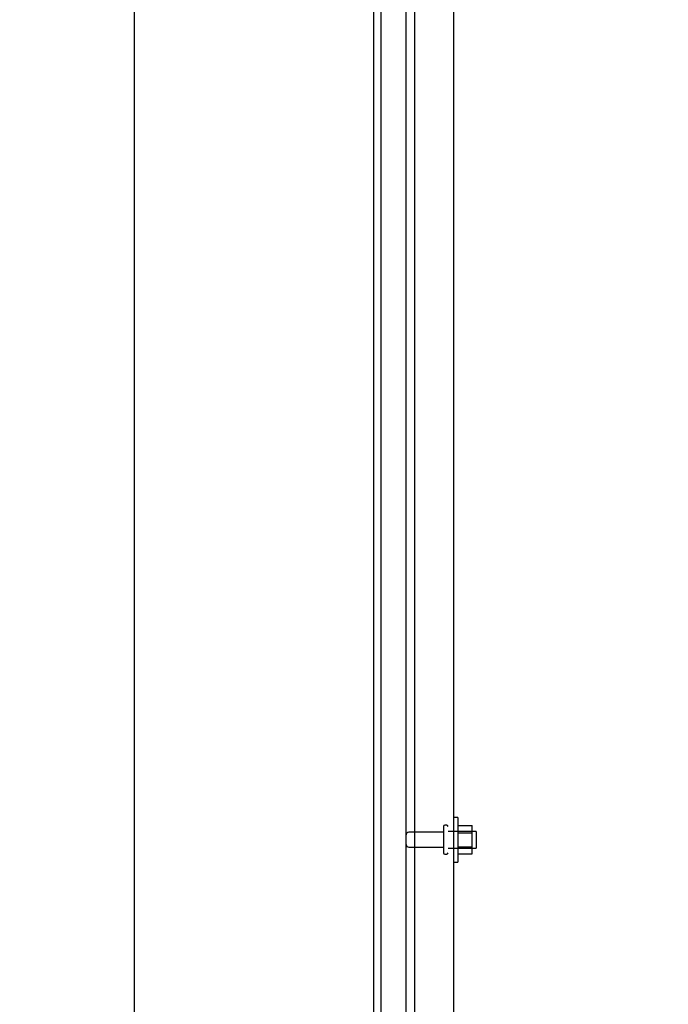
# Model space of a CAD drawing. Header units: inches. Extents: x 1 to 359, y -2 to 239.
# Tile 7 of 51: x 16 to 30, y 117 to 139. Entities that reach past the tile are written whole.
import ezdxf
from ezdxf.enums import TextEntityAlignment as Align
from ezdxf.lldxf.tags import DXFTag

# ---------------------------------------------------------------- set-up
doc = ezdxf.new("R2010")
doc.units = ezdxf.units.IN
doc.header["$MEASUREMENT"] = 0
for name, color, linetype in [('COM43132', 7, 'Continuous'), ('COM55738-22', 7, 'Continuous'), ('COM71181-1', 7, 'Continuous'), ('Default', 7, 'Continuous'), ('NTS166105', 7, 'Continuous'), ('STD26089', 7, 'Continuous'), ('WAF25059', 7, 'Continuous')]:
    doc.layers.add(name, color=color, linetype=linetype)
doc.styles.add('SEACAD_Times_New_Roman', font='times.ttf')
tags = doc.linetypes.add('HIDDEN2', pattern=[0.1875, 0.125, -0.0625]).pattern_tags.tags
tags[6:7] = [DXFTag(74, 4), DXFTag(75, 0), DXFTag(340, '0'), DXFTag(46, 0.0), DXFTag(50, 0.0), DXFTag(44, 0.0), DXFTag(45, 0.0)]
tags[4:5] = [DXFTag(74, 4), DXFTag(75, 0), DXFTag(340, '0'), DXFTag(46, 0.0), DXFTag(50, 0.0), DXFTag(44, 0.0), DXFTag(45, 0.0)]
doc.dimstyles.new('HAMMOND_(STH_-_300x200)', dxfattribs={"dimtxt": 1.5, "dimasz": 1.875, "dimexe": 0.75, "dimexo": 0.75, "dimgap": 0.375, "dimtad": 0, "dimtih": 1, "dimtoh": 1, "dimzin": 0, "dimdsep": 46, "dimtxsty": 'SEACAD_Times_New_Roman', "dimblk1": '_SE_FILLED', "dimblk2": '_SE_FILLED', "dimsah": 1, "dimcen": 0.75, "dimadec": 0, "dimazin": 0, "dimtfac": 0.8, "dimtofl": 0, "dimtmove": 0, "dimatfit": 3, "dimfxl": 0, "dimtolj": 1, "dimtzin": 0, "dimarcsym": 0})

# ---------------------------------------------------------------- blocks, each defined once
blk = doc.blocks.new('SE3')
at = {"layer": 'COM43132', "color": 7, "linetype": 'HIDDEN2'}
for p, q in [((24.558, 148.103), (24.558, 92.353)), ((25.433, 148.043), (25.433, 92.413))]:
    blk.add_line(p, q, dxfattribs=at)
at = {"layer": 'COM55738-22', "color": 7, "linetype": 'HIDDEN2'}
for p, q in [((23.818, 90.56), (23.818, 150.31)), ((24.371, 90.56), (24.371, 150.31))]:
    blk.add_line(p, q, dxfattribs=at)
at = {"layer": 'COM71181-1', "color": 7, "linetype": 'Continuous'}
blk.add_line((23.651, 90.478), (23.651, 150.413), dxfattribs=at)
at = {"layer": 'NTS166105', "color": 7, "linetype": 'HIDDEN2'}
for p, q in [((25.529, 120.544), (25.849, 120.544)), ((25.529, 120.382), (25.849, 120.382)), ((25.849, 120.382), (25.849, 120.544)), ((25.849, 120.073), (25.849, 120.382)), ((25.529, 120.073), (25.849, 120.073)), ((25.529, 119.912), (25.849, 119.912)), ((25.849, 119.912), (25.849, 120.073))]:
    blk.add_line(p, q, dxfattribs=at)
at = {"layer": 'STD26089', "color": 7, "linetype": 'HIDDEN2'}
for p, q in [((25.208, 120.394), (24.431, 120.394)), ((25.208, 120.523), (25.208, 119.933)), ((25.278, 120.553), (25.238, 120.553)), ((25.933, 120.415), (25.308, 120.415)), ((25.933, 120.415), (25.933, 120.04)), ((24.431, 120.062), (25.208, 120.062)), ((25.238, 119.903), (25.278, 119.903)), ((25.308, 120.04), (25.933, 120.04))]:
    blk.add_line(p, q, dxfattribs=at)
for centre, radius, start, end in [((24.431, 120.334), 0.06, 90, 180), ((25.238, 120.523), 0.03, 90, 180), ((25.278, 120.523), 0.03, 0, 90), ((24.431, 120.122), 0.06, 180, 270), ((25.238, 119.933), 0.03, 180, 270), ((25.278, 119.933), 0.03, 270, 0)]:
    blk.add_arc(centre, radius, start, end, dxfattribs=at)
at = {"layer": 'WAF25059', "color": 7, "linetype": 'HIDDEN2'}
for p, q in [((25.529, 120.728), (25.433, 120.728)), ((25.529, 120.728), (25.529, 119.728)), ((25.433, 119.728), (25.529, 119.728))]:
    blk.add_line(p, q, dxfattribs=at)
blk = doc.blocks.new('DMBLK2975')
at = {"layer": 'Default', "linetype": 'Continuous'}
for points in [[(21.776, 158.217), (21.776, 157.592), (23.651, 157.904)], [(31.558, 158.217), (29.683, 157.904), (31.558, 157.592)]]:
    blk.add_hatch(color=7, dxfattribs=at).paths.add_polyline_path(points)
at = {"layer": 'Default', "color": 7, "linetype": 'Continuous'}
for p, q in [((23.651, 151.163), (23.651, 158.654)), ((29.683, 151.498), (29.683, 158.654)), ((19.901, 157.904), (23.651, 157.904)), ((29.683, 157.904), (33.433, 157.904))]:
    blk.add_line(p, q, dxfattribs=at)
at = {"layer": 'Default', "color": 7, "linetype": 'Continuous', "style": 'SEACAD_Times_New_Roman'}
blk.add_text('6.03', height=1.5, dxfattribs=at).set_placement((24.676, 158.654), align=Align.TOP_LEFT)
blk = doc.blocks.new('_SE_FILLED')
at = {"color": 0}
blk.add_line((0, 0), (-1, 0), dxfattribs=at)
blk.add_solid([(0, 0), (-1, -0.1665), (-1, 0.1665), (0, 0)], dxfattribs=at)
blk = doc.blocks.new('DMBLK2976')
at = {"layer": 'Default', "linetype": 'Continuous'}
for points in [[(17.994, 148.633), (18.619, 148.633), (18.307, 150.508)], [(17.994, 80.258), (18.307, 78.383), (18.619, 80.258)]]:
    blk.add_hatch(color=7, dxfattribs=at).paths.add_polyline_path(points)
at = {"layer": 'Default', "color": 7, "linetype": 'Continuous'}
for p, q in [((22.996, 150.508), (17.557, 150.508)), ((18.307, 115.72), (18.307, 150.508)), ((18.307, 78.383), (18.307, 113.695)), ((29.245, 78.383), (17.557, 78.383))]:
    blk.add_line(p, q, dxfattribs=at)
at = {"layer": 'Default', "color": 7, "linetype": 'Continuous', "style": 'SEACAD_Times_New_Roman'}
blk.add_text('72.13', height=1.5, dxfattribs=at).set_placement((15.747, 115.195), align=Align.TOP_LEFT)
blk = doc.blocks.new('DMBLK2984')
at = {"layer": 'Default', "linetype": 'Continuous'}
for points in [[(25.526, 162.423), (23.651, 162.111), (25.526, 161.798)], [(35.651, 162.423), (35.651, 161.798), (37.526, 162.111)]]:
    blk.add_hatch(color=7, dxfattribs=at).paths.add_polyline_path(points)
at = {"layer": 'Default', "color": 7, "linetype": 'Continuous'}
for p, q in [((23.651, 121.195), (23.651, 162.861)), ((37.526, 150.452), (37.526, 162.861)), ((23.651, 162.111), (27.504, 162.111)), ((33.672, 162.111), (37.526, 162.111))]:
    blk.add_line(p, q, dxfattribs=at)
at = {"layer": 'Default', "color": 7, "linetype": 'Continuous', "style": 'SEACAD_Times_New_Roman'}
blk.add_text('13.88', height=1.5, dxfattribs=at).set_placement((28.029, 162.861), align=Align.TOP_LEFT)

msp = doc.modelspace()

# ---------------------------------------------------------------- block references
at = {"layer": 'Default'}
msp.add_blockref('SE3', (0, 0), dxfattribs=at)

# ---------------------------------------------------------------- dimensions: what is measured, and where the dimension line sits
at = {"layer": 'Default', "color": 7, "linetype": 'Continuous'}
for base, p1, p2, picture, middle in [((37.525508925, 162.110705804), (23.650508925, 120.44526158), (37.525508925, 149.70176158), 'DMBLK2984', (30.588009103, 162.110705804)), ((29.683, 157.904), (23.651, 90.478), (29.683, 150.748), 'DMBLK2975', (26.667, 157.904))]:
    dim = msp.add_linear_dim(base=base, p1=p1, p2=p2, text='\\A1;<>', dimstyle='HAMMOND_(STH_-_300x200)', dxfattribs=at)
    dim.commit()
    dim.dimension.update_dxf_attribs({"geometry": picture, "text_midpoint": middle, "dimtype": 160})
dim = msp.add_linear_dim(base=(18.306735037, 150.50776158), p1=(29.994508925, 78.38276158), p2=(23.745508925, 150.50776158), angle=90, text='\\A1;<>', dimstyle='HAMMOND_(STH_-_300x200)', dxfattribs=at)
dim.commit()
dim.dimension.update_dxf_attribs({"geometry": 'DMBLK2976', "text_midpoint": (18.306735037, 114.44526125), "dimtype": 160})

doc.saveas('drawing.dxf')
